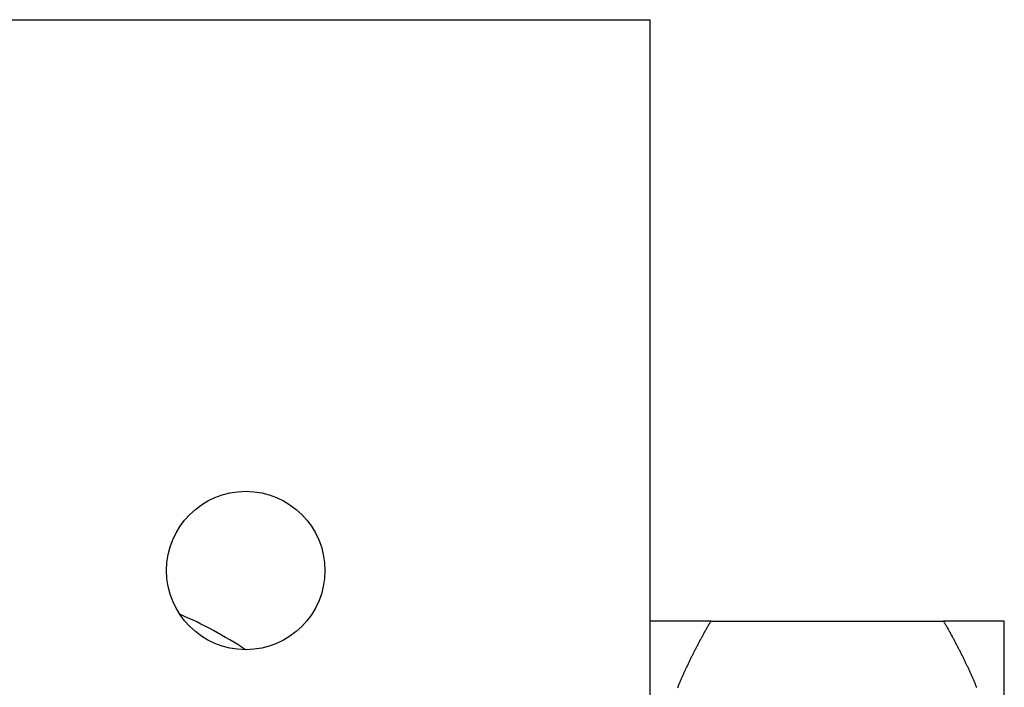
# Model space of a CAD drawing. Extents: x 7.6 to 27.1, y 2.7 to 20.5.
# Tile 24 of 136: x 17.878 to 18.74, y 3.836 to 4.421. Entities that reach past the tile are written whole.
import ezdxf

# ---------------------------------------------------------------- set-up
doc = ezdxf.new("R2010")
doc.units = 0
doc.layers.get('0').update_dxf_attribs({"linetype": 'CONTINUOUS'})

msp = doc.modelspace()

# ---------------------------------------------------------------- linework, layer by layer
at = {"color": 7, "linetype": 'CONTINUOUS'}
for p, q in [((15.09698, 4.4207), (18.42998, 4.4207)), ((18.42998, 2.6817), (18.42998, 4.4207)), ((18.48315, 3.89445), (18.6868, 3.89445)), ((18.73998, 3.72257), (18.73998, 3.89445))]:
    msp.add_line(p, q, dxfattribs=at)
at = {"color": 7}
for points in [[(18.4832, 3.89445, 0), (18.4828, 3.89445, 0), (18.4824, 3.89445, 0), (18.4821, 3.89445, 0), (18.4817, 3.89445, 0), (18.4813, 3.89445, 0), (18.481, 3.89445, 0), (18.4806, 3.89445, 0), (18.4803, 3.89445, 0), (18.4799, 3.89445, 0), (18.4795, 3.89445, 0), (18.4792, 3.89445, 0), (18.4788, 3.89445, 0), (18.4785, 3.89445, 0), (18.4781, 3.89445, 0), (18.4778, 3.89445, 0), (18.4774, 3.89445, 0), (18.4771, 3.89445, 0), (18.4767, 3.89445, 0), (18.4764, 3.89445, 0), (18.476, 3.89445, 0), (18.4757, 3.89445, 0), (18.4753, 3.89445, 0), (18.475, 3.89445, 0), (18.4746, 3.89445, 0), (18.4743, 3.89445, 0), (18.4739, 3.89445, 0), (18.4736, 3.89445, 0), (18.4733, 3.89445, 0), (18.4729, 3.89445, 0), (18.4726, 3.89445, 0), (18.4722, 3.89445, 0), (18.4719, 3.89445, 0), (18.4716, 3.89445, 0), (18.4712, 3.89445, 0), (18.4709, 3.89445, 0), (18.4706, 3.89445, 0), (18.4702, 3.89445, 0), (18.4699, 3.89445, 0), (18.4696, 3.89445, 0), (18.4693, 3.89445, 0), (18.4689, 3.89445, 0), (18.4686, 3.89445, 0), (18.4683, 3.89445, 0), (18.4679, 3.89445, 0), (18.4676, 3.89445, 0), (18.4673, 3.89445, 0), (18.467, 3.89445, 0), (18.4667, 3.89445, 0), (18.4663, 3.89445, 0), (18.466, 3.89445, 0), (18.4657, 3.89445, 0), (18.4654, 3.89445, 0), (18.4651, 3.89445, 0), (18.4648, 3.89445, 0), (18.4644, 3.89445, 0), (18.4641, 3.89445, 0), (18.4638, 3.89445, 0), (18.4635, 3.89445, 0), (18.4632, 3.89445, 0), (18.4629, 3.89445, 0), (18.4626, 3.89445, 0), (18.4623, 3.89445, 0), (18.462, 3.89445, 0), (18.4617, 3.89445, 0), (18.4614, 3.89445, 0), (18.4611, 3.89445, 0), (18.4608, 3.89445, 0), (18.4605, 3.89445, 0), (18.4602, 3.89445, 0), (18.4599, 3.89445, 0), (18.4596, 3.89445, 0), (18.4593, 3.89445, 0), (18.459, 3.89445, 0), (18.4587, 3.89445, 0), (18.4584, 3.89445, 0), (18.4581, 3.89445, 0), (18.4579, 3.89445, 0), (18.4576, 3.89445, 0), (18.4573, 3.89445, 0), (18.457, 3.89445, 0), (18.4567, 3.89445, 0), (18.4564, 3.89445, 0), (18.4562, 3.89445, 0), (18.4559, 3.89445, 0), (18.4556, 3.89445, 0), (18.4553, 3.89445, 0), (18.455, 3.89445, 0), (18.4548, 3.89445, 0), (18.4545, 3.89445, 0), (18.4542, 3.89445, 0), (18.454, 3.89445, 0), (18.4537, 3.89445, 0), (18.4534, 3.89445, 0), (18.4531, 3.89445, 0), (18.4529, 3.89445, 0), (18.4526, 3.89445, 0), (18.4524, 3.89445, 0), (18.4521, 3.89445, 0), (18.4518, 3.89445, 0), (18.4516, 3.89445, 0), (18.4513, 3.89445, 0), (18.4511, 3.89445, 0), (18.4508, 3.89445, 0), (18.4506, 3.89445, 0), (18.4503, 3.89445, 0), (18.45, 3.89445, 0), (18.4498, 3.89445, 0), (18.4495, 3.89445, 0), (18.4493, 3.89445, 0), (18.4491, 3.89445, 0), (18.4488, 3.89445, 0), (18.4486, 3.89445, 0), (18.4483, 3.89445, 0), (18.4481, 3.89445, 0), (18.4478, 3.89445, 0), (18.4476, 3.89445, 0), (18.4474, 3.89445, 0), (18.4471, 3.89445, 0), (18.4469, 3.89445, 0), (18.4467, 3.89445, 0), (18.4464, 3.89445, 0), (18.4462, 3.89445, 0), (18.446, 3.89445, 0), (18.4457, 3.89445, 0), (18.4455, 3.89445, 0), (18.4453, 3.89445, 0), (18.4451, 3.89445, 0), (18.4449, 3.89445, 0), (18.4446, 3.89445, 0), (18.4444, 3.89445, 0), (18.4442, 3.89445, 0), (18.444, 3.89445, 0), (18.4438, 3.89445, 0), (18.4436, 3.89445, 0), (18.4433, 3.89445, 0), (18.4431, 3.89445, 0), (18.4429, 3.89445, 0), (18.4427, 3.89445, 0), (18.4425, 3.89445, 0), (18.4423, 3.89445, 0), (18.4421, 3.89445, 0), (18.4419, 3.89445, 0), (18.4417, 3.89445, 0), (18.4415, 3.89445, 0), (18.4413, 3.89445, 0), (18.4411, 3.89445, 0), (18.4409, 3.89445, 0), (18.4407, 3.89445, 0), (18.4405, 3.89445, 0), (18.4403, 3.89445, 0), (18.4402, 3.89445, 0), (18.44, 3.89445, 0), (18.4398, 3.89445, 0), (18.4396, 3.89445, 0), (18.4394, 3.89445, 0), (18.4392, 3.89445, 0), (18.4391, 3.89445, 0), (18.4389, 3.89445, 0), (18.4387, 3.89445, 0), (18.4385, 3.89445, 0), (18.4384, 3.89445, 0), (18.4382, 3.89445, 0), (18.438, 3.89445, 0), (18.4379, 3.89445, 0), (18.4377, 3.89445, 0), (18.4375, 3.89445, 0), (18.4374, 3.89445, 0), (18.4372, 3.89445, 0), (18.437, 3.89445, 0), (18.4369, 3.89445, 0), (18.4367, 3.89445, 0), (18.4366, 3.89445, 0), (18.4364, 3.89445, 0), (18.4363, 3.89445, 0), (18.4361, 3.89445, 0), (18.436, 3.89445, 0), (18.4358, 3.89445, 0), (18.4357, 3.89445, 0), (18.4355, 3.89445, 0), (18.4354, 3.89445, 0), (18.4353, 3.89445, 0), (18.4351, 3.89445, 0), (18.435, 3.89445, 0), (18.4348, 3.89445, 0), (18.4347, 3.89445, 0), (18.4346, 3.89445, 0), (18.4345, 3.89445, 0), (18.4343, 3.89445, 0), (18.4342, 3.89445, 0), (18.4341, 3.89445, 0), (18.434, 3.89445, 0), (18.4338, 3.89445, 0), (18.4337, 3.89445, 0), (18.4336, 3.89445, 0), (18.4335, 3.89445, 0), (18.4334, 3.89445, 0), (18.4333, 3.89445, 0), (18.4331, 3.89445, 0), (18.433, 3.89445, 0), (18.4329, 3.89445, 0), (18.4328, 3.89445, 0), (18.4327, 3.89445, 0), (18.4326, 3.89445, 0), (18.4325, 3.89445, 0), (18.4324, 3.89445, 0), (18.4323, 3.89445, 0), (18.4322, 3.89445, 0), (18.4321, 3.89445, 0), (18.4321, 3.89445, 0), (18.432, 3.89445, 0), (18.4319, 3.89445, 0), (18.4318, 3.89445, 0), (18.4317, 3.89445, 0), (18.4316, 3.89445, 0), (18.4316, 3.89445, 0), (18.4315, 3.89445, 0), (18.4314, 3.89445, 0), (18.4313, 3.89445, 0), (18.4313, 3.89445, 0), (18.4312, 3.89445, 0), (18.4311, 3.89445, 0), (18.4311, 3.89445, 0), (18.431, 3.89445, 0), (18.4309, 3.89445, 0), (18.4309, 3.89445, 0), (18.4308, 3.89445, 0), (18.4308, 3.89445, 0), (18.4307, 3.89445, 0), (18.4306, 3.89445, 0), (18.4306, 3.89445, 0), (18.4306, 3.89445, 0), (18.4305, 3.89445, 0), (18.4305, 3.89445, 0), (18.4304, 3.89445, 0), (18.4304, 3.89445, 0), (18.4303, 3.89445, 0), (18.4303, 3.89445, 0), (18.4303, 3.89445, 0), (18.4302, 3.89445, 0), (18.4302, 3.89445, 0), (18.4302, 3.89445, 0), (18.4301, 3.89445, 0), (18.4301, 3.89445, 0), (18.4301, 3.89445, 0), (18.4301, 3.89445, 0), (18.4301, 3.89445, 0), (18.43, 3.89445, 0), (18.43, 3.89445, 0), (18.43, 3.89445, 0), (18.43, 3.89445, 0), (18.43, 3.89445, 0), (18.43, 3.89445, 0), (18.43, 3.89445, 0), (18.43, 3.89445, 0), (18.43, 3.89445, 0)], [(18.4541, 3.83608, 0), (18.4544, 3.83675, 0), (18.4547, 3.83741, 0), (18.4549, 3.83808, 0), (18.4552, 3.83874, 0), (18.4555, 3.83941, 0), (18.4558, 3.84007, 0), (18.4561, 3.84073, 0), (18.4563, 3.8414, 0), (18.4566, 3.84206, 0), (18.4569, 3.84272, 0), (18.4572, 3.84339, 0), (18.4575, 3.84405, 0), (18.4578, 3.84471, 0), (18.4581, 3.84537, 0), (18.4584, 3.84603, 0), (18.4587, 3.84669, 0), (18.459, 3.84735, 0), (18.4592, 3.84801, 0), (18.4595, 3.84867, 0), (18.4598, 3.84933, 0), (18.4601, 3.84998, 0), (18.4604, 3.85064, 0), (18.4607, 3.8513, 0), (18.461, 3.85195, 0), (18.4613, 3.85261, 0), (18.4616, 3.85327, 0), (18.4619, 3.85392, 0), (18.4623, 3.85457, 0), (18.4626, 3.85523, 0), (18.4629, 3.85588, 0), (18.4632, 3.85654, 0), (18.4635, 3.85719, 0), (18.4638, 3.85784, 0), (18.4641, 3.85849, 0), (18.4644, 3.85915, 0), (18.4647, 3.8598, 0), (18.4651, 3.86045, 0), (18.4654, 3.8611, 0), (18.4657, 3.86175, 0), (18.466, 3.8624, 0), (18.4663, 3.86305, 0), (18.4666, 3.8637, 0), (18.467, 3.86435, 0), (18.4673, 3.86499, 0), (18.4676, 3.86564, 0), (18.4679, 3.86629, 0), (18.4683, 3.86694, 0), (18.4686, 3.86758, 0), (18.4689, 3.86823, 0), (18.4692, 3.86888, 0), (18.4696, 3.86952, 0), (18.4699, 3.87017, 0), (18.4702, 3.87081, 0), (18.4706, 3.87146, 0), (18.4709, 3.8721, 0), (18.4712, 3.87275, 0), (18.4716, 3.87339, 0), (18.4719, 3.87403, 0), (18.4722, 3.87468, 0), (18.4726, 3.87532, 0), (18.4729, 3.87596, 0), (18.4733, 3.8766, 0), (18.4736, 3.87725, 0), (18.4739, 3.87789, 0), (18.4743, 3.87853, 0), (18.4746, 3.87917, 0), (18.475, 3.87981, 0), (18.4753, 3.88045, 0), (18.4757, 3.88109, 0), (18.476, 3.88173, 0), (18.4764, 3.88237, 0), (18.4767, 3.88301, 0), (18.4771, 3.88364, 0), (18.4774, 3.88428, 0), (18.4778, 3.88492, 0), (18.4781, 3.88556, 0), (18.4785, 3.88619, 0), (18.4788, 3.88683, 0), (18.4792, 3.88747, 0), (18.4795, 3.8881, 0), (18.4799, 3.88874, 0), (18.4803, 3.88937, 0), (18.4806, 3.89001, 0), (18.481, 3.89064, 0), (18.4813, 3.89128, 0), (18.4817, 3.89191, 0), (18.4821, 3.89255, 0), (18.4824, 3.89318, 0), (18.4828, 3.89381, 0), (18.4832, 3.89445, 0)], [(18.6868, 3.89445, 0), (18.6872, 3.89381, 0), (18.6875, 3.89318, 0), (18.6879, 3.89254, 0), (18.6883, 3.89191, 0), (18.6886, 3.89127, 0), (18.689, 3.89064, 0), (18.6893, 3.89, 0), (18.6897, 3.88937, 0), (18.6901, 3.88873, 0), (18.6904, 3.8881, 0), (18.6908, 3.88746, 0), (18.6911, 3.88682, 0), (18.6915, 3.88619, 0), (18.6918, 3.88555, 0), (18.6922, 3.88491, 0), (18.6925, 3.88428, 0), (18.6929, 3.88364, 0), (18.6932, 3.883, 0), (18.6936, 3.88236, 0), (18.6939, 3.88172, 0), (18.6943, 3.88109, 0), (18.6946, 3.88045, 0), (18.695, 3.87981, 0), (18.6953, 3.87917, 0), (18.6957, 3.87853, 0), (18.696, 3.87789, 0), (18.6963, 3.87725, 0), (18.6967, 3.87661, 0), (18.697, 3.87597, 0), (18.6974, 3.87533, 0), (18.6977, 3.87469, 0), (18.698, 3.87404, 0), (18.6984, 3.8734, 0), (18.6987, 3.87276, 0), (18.699, 3.87212, 0), (18.6994, 3.87148, 0), (18.6997, 3.87083, 0), (18.7, 3.87019, 0), (18.7004, 3.86955, 0), (18.7007, 3.8689, 0), (18.701, 3.86826, 0), (18.7014, 3.86762, 0), (18.7017, 3.86697, 0), (18.702, 3.86633, 0), (18.7023, 3.86568, 0), (18.7026, 3.86504, 0), (18.703, 3.86439, 0), (18.7033, 3.86375, 0), (18.7036, 3.8631, 0), (18.7039, 3.86245, 0), (18.7042, 3.86181, 0), (18.7046, 3.86116, 0), (18.7049, 3.86051, 0), (18.7052, 3.85987, 0), (18.7055, 3.85922, 0), (18.7058, 3.85857, 0), (18.7061, 3.85792, 0), (18.7064, 3.85727, 0), (18.7067, 3.85662, 0), (18.707, 3.85597, 0), (18.7074, 3.85533, 0), (18.7077, 3.85468, 0), (18.708, 3.85403, 0), (18.7083, 3.85338, 0), (18.7086, 3.85272, 0), (18.7089, 3.85207, 0), (18.7092, 3.85142, 0), (18.7095, 3.85077, 0), (18.7098, 3.85012, 0), (18.7101, 3.84947, 0), (18.7104, 3.84882, 0), (18.7106, 3.84816, 0), (18.7109, 3.84751, 0), (18.7112, 3.84686, 0), (18.7115, 3.8462, 0), (18.7118, 3.84555, 0), (18.7121, 3.84489, 0), (18.7124, 3.84424, 0), (18.7127, 3.84359, 0), (18.713, 3.84293, 0), (18.7132, 3.84227, 0), (18.7135, 3.84162, 0), (18.7138, 3.84096, 0), (18.7141, 3.84031, 0), (18.7144, 3.83965, 0), (18.7146, 3.83899, 0), (18.7149, 3.83834, 0), (18.7152, 3.83768, 0), (18.7155, 3.83702, 0), (18.7157, 3.83636, 0)], [(18.74, 3.89445, 0), (18.74, 3.89445, 0), (18.74, 3.89445, 0), (18.74, 3.89445, 0), (18.74, 3.89445, 0), (18.74, 3.89445, 0), (18.7399, 3.89445, 0), (18.7399, 3.89445, 0), (18.7399, 3.89445, 0), (18.7399, 3.89445, 0), (18.7399, 3.89445, 0), (18.7399, 3.89445, 0), (18.7398, 3.89445, 0), (18.7398, 3.89445, 0), (18.7398, 3.89445, 0), (18.7398, 3.89445, 0), (18.7397, 3.89445, 0), (18.7397, 3.89445, 0), (18.7397, 3.89445, 0), (18.7396, 3.89445, 0), (18.7396, 3.89445, 0), (18.7395, 3.89445, 0), (18.7395, 3.89445, 0), (18.7395, 3.89445, 0), (18.7394, 3.89445, 0), (18.7394, 3.89445, 0), (18.7393, 3.89445, 0), (18.7393, 3.89445, 0), (18.7392, 3.89445, 0), (18.7392, 3.89445, 0), (18.7391, 3.89445, 0), (18.739, 3.89445, 0), (18.739, 3.89445, 0), (18.7389, 3.89445, 0), (18.7389, 3.89445, 0), (18.7388, 3.89445, 0), (18.7387, 3.89445, 0), (18.7387, 3.89445, 0), (18.7386, 3.89445, 0), (18.7385, 3.89445, 0), (18.7384, 3.89445, 0), (18.7384, 3.89445, 0), (18.7383, 3.89445, 0), (18.7382, 3.89445, 0), (18.7381, 3.89445, 0), (18.738, 3.89445, 0), (18.7379, 3.89445, 0), (18.7379, 3.89445, 0), (18.7378, 3.89445, 0), (18.7377, 3.89445, 0), (18.7376, 3.89445, 0), (18.7375, 3.89445, 0), (18.7374, 3.89445, 0), (18.7373, 3.89445, 0), (18.7372, 3.89445, 0), (18.7371, 3.89445, 0), (18.737, 3.89445, 0), (18.7369, 3.89445, 0), (18.7368, 3.89445, 0), (18.7367, 3.89445, 0), (18.7365, 3.89445, 0), (18.7364, 3.89445, 0), (18.7363, 3.89445, 0), (18.7362, 3.89445, 0), (18.7361, 3.89445, 0), (18.736, 3.89445, 0), (18.7358, 3.89445, 0), (18.7357, 3.89445, 0), (18.7356, 3.89445, 0), (18.7355, 3.89445, 0), (18.7353, 3.89445, 0), (18.7352, 3.89445, 0), (18.7351, 3.89445, 0), (18.7349, 3.89445, 0), (18.7348, 3.89445, 0), (18.7347, 3.89445, 0), (18.7345, 3.89445, 0), (18.7344, 3.89445, 0), (18.7342, 3.89445, 0), (18.7341, 3.89445, 0), (18.734, 3.89445, 0), (18.7338, 3.89445, 0), (18.7337, 3.89445, 0), (18.7335, 3.89445, 0), (18.7334, 3.89445, 0), (18.7332, 3.89445, 0), (18.733, 3.89445, 0), (18.7329, 3.89445, 0), (18.7327, 3.89445, 0), (18.7326, 3.89445, 0), (18.7324, 3.89445, 0), (18.7322, 3.89445, 0), (18.7321, 3.89445, 0), (18.7319, 3.89445, 0), (18.7317, 3.89445, 0), (18.7316, 3.89445, 0), (18.7314, 3.89445, 0), (18.7312, 3.89445, 0), (18.7311, 3.89445, 0), (18.7309, 3.89445, 0), (18.7307, 3.89445, 0), (18.7305, 3.89445, 0), (18.7303, 3.89445, 0), (18.7302, 3.89445, 0), (18.73, 3.89445, 0), (18.7298, 3.89445, 0), (18.7296, 3.89445, 0), (18.7294, 3.89445, 0), (18.7292, 3.89445, 0), (18.729, 3.89445, 0), (18.7288, 3.89445, 0), (18.7286, 3.89445, 0), (18.7284, 3.89445, 0), (18.7282, 3.89445, 0), (18.728, 3.89445, 0), (18.7278, 3.89445, 0), (18.7276, 3.89445, 0), (18.7274, 3.89445, 0), (18.7272, 3.89445, 0), (18.727, 3.89445, 0), (18.7268, 3.89445, 0), (18.7266, 3.89445, 0), (18.7264, 3.89445, 0), (18.7262, 3.89445, 0), (18.7259, 3.89445, 0), (18.7257, 3.89445, 0), (18.7255, 3.89445, 0), (18.7253, 3.89445, 0), (18.7251, 3.89445, 0), (18.7248, 3.89445, 0), (18.7246, 3.89445, 0), (18.7244, 3.89445, 0), (18.7242, 3.89445, 0), (18.7239, 3.89445, 0), (18.7237, 3.89445, 0), (18.7235, 3.89445, 0), (18.7232, 3.89445, 0), (18.723, 3.89445, 0), (18.7228, 3.89445, 0), (18.7225, 3.89445, 0), (18.7223, 3.89445, 0), (18.722, 3.89445, 0), (18.7218, 3.89445, 0), (18.7215, 3.89445, 0), (18.7213, 3.89445, 0), (18.7211, 3.89445, 0), (18.7208, 3.89445, 0), (18.7206, 3.89445, 0), (18.7203, 3.89445, 0), (18.7201, 3.89445, 0), (18.7198, 3.89445, 0), (18.7195, 3.89445, 0), (18.7193, 3.89445, 0), (18.719, 3.89445, 0), (18.7188, 3.89445, 0), (18.7185, 3.89445, 0), (18.7182, 3.89445, 0), (18.718, 3.89445, 0), (18.7177, 3.89445, 0), (18.7175, 3.89445, 0), (18.7172, 3.89445, 0), (18.7169, 3.89445, 0), (18.7166, 3.89445, 0), (18.7164, 3.89445, 0), (18.7161, 3.89445, 0), (18.7158, 3.89445, 0), (18.7156, 3.89445, 0), (18.7153, 3.89445, 0), (18.715, 3.89445, 0), (18.7147, 3.89445, 0), (18.7144, 3.89445, 0), (18.7142, 3.89445, 0), (18.7139, 3.89445, 0), (18.7136, 3.89445, 0), (18.7133, 3.89445, 0), (18.713, 3.89445, 0), (18.7127, 3.89445, 0), (18.7125, 3.89445, 0), (18.7122, 3.89445, 0), (18.7119, 3.89445, 0), (18.7116, 3.89445, 0), (18.7113, 3.89445, 0), (18.711, 3.89445, 0), (18.7107, 3.89445, 0), (18.7104, 3.89445, 0), (18.7101, 3.89445, 0), (18.7098, 3.89445, 0), (18.7095, 3.89445, 0), (18.7092, 3.89445, 0), (18.7089, 3.89445, 0), (18.7086, 3.89445, 0), (18.7083, 3.89445, 0), (18.708, 3.89445, 0), (18.7077, 3.89445, 0), (18.7074, 3.89445, 0), (18.7071, 3.89445, 0), (18.7068, 3.89445, 0), (18.7065, 3.89445, 0), (18.7062, 3.89445, 0), (18.7058, 3.89445, 0), (18.7055, 3.89445, 0), (18.7052, 3.89445, 0), (18.7049, 3.89445, 0), (18.7046, 3.89445, 0), (18.7043, 3.89445, 0), (18.7039, 3.89445, 0), (18.7036, 3.89445, 0), (18.7033, 3.89445, 0), (18.703, 3.89445, 0), (18.7027, 3.89445, 0), (18.7023, 3.89445, 0), (18.702, 3.89445, 0), (18.7017, 3.89445, 0), (18.7014, 3.89445, 0), (18.701, 3.89445, 0), (18.7007, 3.89445, 0), (18.7004, 3.89445, 0), (18.7, 3.89445, 0), (18.6997, 3.89445, 0), (18.6994, 3.89445, 0), (18.699, 3.89445, 0), (18.6987, 3.89445, 0), (18.6984, 3.89445, 0), (18.698, 3.89445, 0), (18.6977, 3.89445, 0), (18.6974, 3.89445, 0), (18.697, 3.89445, 0), (18.6967, 3.89445, 0), (18.6963, 3.89445, 0), (18.696, 3.89445, 0), (18.6957, 3.89445, 0), (18.6953, 3.89445, 0), (18.695, 3.89445, 0), (18.6946, 3.89445, 0), (18.6943, 3.89445, 0), (18.6939, 3.89445, 0), (18.6936, 3.89445, 0), (18.6932, 3.89445, 0), (18.6929, 3.89445, 0), (18.6925, 3.89445, 0), (18.6922, 3.89445, 0), (18.6918, 3.89445, 0), (18.6915, 3.89445, 0), (18.6911, 3.89445, 0), (18.6908, 3.89445, 0), (18.6904, 3.89445, 0), (18.6901, 3.89445, 0), (18.6897, 3.89445, 0), (18.6893, 3.89445, 0), (18.689, 3.89445, 0), (18.6886, 3.89445, 0), (18.6883, 3.89445, 0), (18.6879, 3.89445, 0), (18.6875, 3.89445, 0), (18.6872, 3.89445, 0), (18.6868, 3.89445, 0)]]:
    msp.add_polyline3d(points, dxfattribs=at)
at = {"color": 7, "linetype": 'CONTINUOUS'}
msp.add_circle((18.07598, 3.9387), 0.0693, dxfattribs=at)
msp.add_arc((17.86698, 3.5507), 0.38105, 56.75964, 66.62124, dxfattribs=at)

doc.saveas('drawing.dxf')
